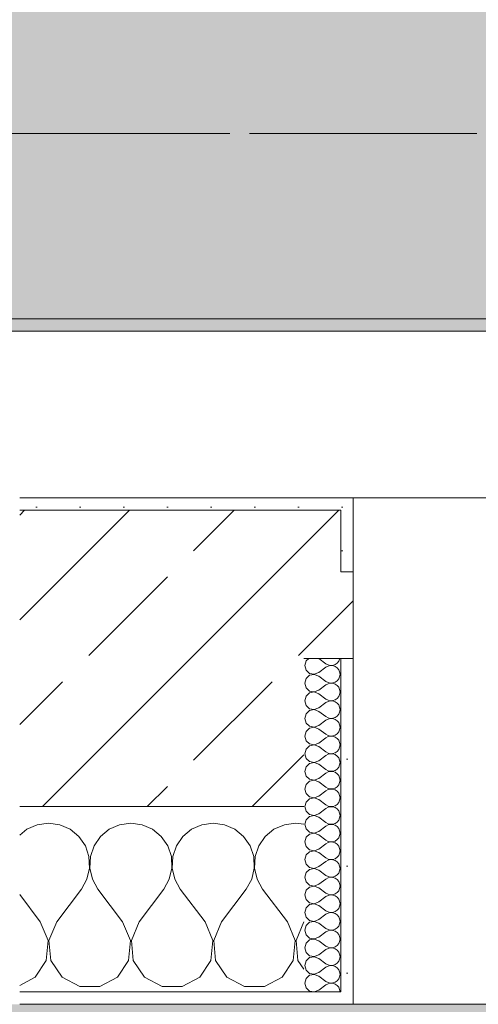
# Model space of a CAD drawing. Header units: metres. Extents: x -3.6 to 84.5, y -11 to 16.8.
# Tile 139 of 228: x 44.11 to 44.481, y -0.155 to 0.642. Entities that reach past the tile are written whole.
import ezdxf

# ---------------------------------------------------------------- set-up
doc = ezdxf.new("R2010")
doc.units = ezdxf.units.M
doc.header["$MEASUREMENT"] = 0
doc.linetypes.add('Achse', pattern=[0.2, 0.1, -0.05, 0, -0.05])
doc.linetypes.add('Strichlinie doppelt', pattern=[0.546806, 0.264583, -0.105833, 0.070556, -0.105833])
for name, color, linetype in [('302 - Elemente.Schraffur', 7, 'Continuous'), ('451 - Universal.Achsen Raster', 7, 'Continuous'), ('604 - Struktur.Wand Aussen', 7, 'Continuous'), ('608 - Struktur.Träger', 7, 'Continuous')]:
    doc.layers.add(name, color=color, linetype=linetype)
pattern_1 = [(0, (0, 0), (0, 0.08660254), [0, -0.05]), (0, (0.025, 0.0433), (0, 0.08660254), [0, -0.05])]
pattern_2 = [(45, (0, 0), (-0.01767767, 0.01767767), [0, -0.025])]
pattern_3 = [(45, (0, 0), (-0.08485281, 0.08485281), []), (45, (-0.04243, 0.04243), (-0.08485281, 0.08485281), [0.09, -0.03])]

# ---------------------------------------------------------------- blocks, each defined once
blk = doc.blocks.new('*X85')
at = {"layer": '604 - Struktur.Wand Aussen', "color": 7, "linetype": 'Continuous', "lineweight": 5}
for p, q in [((44.11581, -0.01331), (44.10999, -0.01813)), ((44.12422, -0.0096), (44.11581, -0.01331)), ((44.13333, -0.00833), (44.12422, -0.0096)), ((44.14244, -0.0096), (44.13333, -0.00833)), ((44.15086, -0.01331), (44.14244, -0.0096)), ((44.15794, -0.01918), (44.15086, -0.01331)), ((44.18248, -0.01331), (44.17539, -0.01918)), ((44.19089, -0.0096), (44.18248, -0.01331)), ((44.2, -0.00833), (44.19089, -0.0096)), ((44.20911, -0.0096), (44.2, -0.00833)), ((44.21752, -0.01331), (44.20911, -0.0096)), ((44.22461, -0.01918), (44.21752, -0.01331)), ((44.24914, -0.01331), (44.24206, -0.01918)), ((44.25756, -0.0096), (44.24914, -0.01331)), ((44.26667, -0.00833), (44.25756, -0.0096)), ((44.27578, -0.0096), (44.26667, -0.00833)), ((44.28419, -0.01331), (44.27578, -0.0096)), ((44.29127, -0.01918), (44.28419, -0.01331)), ((44.31581, -0.01331), (44.30873, -0.01918)), ((44.32422, -0.0096), (44.31581, -0.01331)), ((44.33333, -0.00833), (44.32422, -0.0096)), ((44.34, -0.00926), (44.33333, -0.00833)), ((44.16315, -0.02676), (44.15794, -0.01918)), ((44.17539, -0.01918), (44.17019, -0.02676)), ((44.22981, -0.02676), (44.22461, -0.01918)), ((44.24206, -0.01918), (44.23685, -0.02676)), ((44.29648, -0.02676), (44.29127, -0.01918)), ((44.30873, -0.01918), (44.30352, -0.02676)), ((44.16609, -0.03547), (44.16315, -0.02676)), ((44.17019, -0.02676), (44.16725, -0.03547)), ((44.23275, -0.03547), (44.22981, -0.02676)), ((44.23685, -0.02676), (44.23391, -0.03547)), ((44.29942, -0.03547), (44.29648, -0.02676)), ((44.30352, -0.02676), (44.30058, -0.03547)), ((44.16653, -0.04466), (44.16609, -0.03547)), ((44.16725, -0.03547), (44.1668, -0.04466)), ((44.2332, -0.04466), (44.23275, -0.03547)), ((44.23391, -0.03547), (44.23347, -0.04466)), ((44.29987, -0.04466), (44.29942, -0.03547)), ((44.30058, -0.03547), (44.30013, -0.04466)), ((44.16445, -0.05362), (44.16653, -0.04466)), ((44.1668, -0.04466), (44.16888, -0.05362)), ((44.23112, -0.05362), (44.2332, -0.04466)), ((44.23347, -0.04466), (44.23555, -0.05362)), ((44.29778, -0.05362), (44.29987, -0.04466)), ((44.30013, -0.04466), (44.30222, -0.05362)), ((44.16, -0.06167), (44.16445, -0.05362)), ((44.16888, -0.05362), (44.17333, -0.06167)), ((44.22667, -0.06167), (44.23112, -0.05362)), ((44.23555, -0.05362), (44.24, -0.06167)), ((44.29333, -0.06167), (44.29778, -0.05362)), ((44.30222, -0.05362), (44.30667, -0.06167)), ((44.14, -0.08833), (44.16, -0.06167)), ((44.19333, -0.08833), (44.17333, -0.06167)), ((44.20667, -0.08833), (44.22667, -0.06167)), ((44.26, -0.08833), (44.24, -0.06167)), ((44.27333, -0.08833), (44.29333, -0.06167)), ((44.32667, -0.08833), (44.30667, -0.06167)), ((44.12667, -0.08833), (44.10999, -0.0661)), ((44.13295, -0.1033), (44.12667, -0.08833)), ((44.14, -0.08833), (44.13371, -0.1033)), ((44.19962, -0.1033), (44.19333, -0.08833)), ((44.20667, -0.08833), (44.20038, -0.1033)), ((44.26629, -0.1033), (44.26, -0.08833)), ((44.27333, -0.08833), (44.26705, -0.1033)), ((44.33295, -0.1033), (44.32667, -0.08833)), ((44.34, -0.08833), (44.33371, -0.1033)), ((44.13142, -0.11947), (44.13295, -0.1033)), ((44.13371, -0.1033), (44.13525, -0.11947)), ((44.19808, -0.11947), (44.19962, -0.1033)), ((44.20038, -0.1033), (44.20192, -0.11947)), ((44.26475, -0.11947), (44.26629, -0.1033)), ((44.26705, -0.1033), (44.26858, -0.11947)), ((44.33142, -0.11947), (44.33295, -0.1033)), ((44.33371, -0.1033), (44.33525, -0.11947)), ((44.12243, -0.13299), (44.13142, -0.11947)), ((44.13525, -0.11947), (44.14424, -0.13299)), ((44.1891, -0.13299), (44.19808, -0.11947)), ((44.20192, -0.11947), (44.2109, -0.13299)), ((44.25576, -0.13299), (44.26475, -0.11947)), ((44.26858, -0.11947), (44.27757, -0.13299)), ((44.32243, -0.13299), (44.33142, -0.11947)), ((44.33525, -0.11947), (44.34, -0.12662)), ((44.10999, -0.13966), (44.12243, -0.13299)), ((44.14424, -0.13299), (44.15855, -0.14066)), ((44.17479, -0.14066), (44.1891, -0.13299)), ((44.2109, -0.13299), (44.22521, -0.14066)), ((44.24145, -0.14066), (44.25576, -0.13299)), ((44.27757, -0.13299), (44.29188, -0.14066)), ((44.30812, -0.14066), (44.32243, -0.13299)), ((44.15855, -0.14066), (44.17479, -0.14066)), ((44.22521, -0.14066), (44.24145, -0.14066)), ((44.29188, -0.14066), (44.30812, -0.14066))]:
    blk.add_line(p, q, dxfattribs=at)
blk = doc.blocks.new('*X122')
at = {"layer": '604 - Struktur.Wand Aussen', "color": 7, "linetype": 'Continuous', "lineweight": 5}
for p, q in [((44.34178, 0.12304), (44.34071, 0.11929)), ((44.34392, 0.125), (44.34178, 0.12304)), ((44.35214, 0.125), (44.35786, 0.12071)), ((44.35786, 0.12071), (44.35958, 0.11976)), ((44.35958, 0.11976), (44.3615, 0.11931)), ((44.36347, 0.11941), (44.36534, 0.12004)), ((44.36534, 0.12004), (44.36696, 0.12116)), ((44.36696, 0.12116), (44.36822, 0.12267)), ((44.36822, 0.12267), (44.36901, 0.12448)), ((44.36901, 0.12448), (44.36909, 0.125)), ((44.34071, 0.11929), (44.34178, 0.11553)), ((44.34178, 0.11553), (44.34466, 0.1129)), ((44.34466, 0.1129), (44.3485, 0.11217)), ((44.3485, 0.11211), (44.34466, 0.11139)), ((44.3485, 0.11217), (44.35214, 0.11357)), ((44.35214, 0.11071), (44.3485, 0.11211)), ((44.35214, 0.11357), (44.35786, 0.11786)), ((44.35958, 0.11881), (44.35786, 0.11786)), ((44.3615, 0.11926), (44.35958, 0.11881)), ((44.3615, 0.11931), (44.36347, 0.11941)), ((44.36347, 0.11916), (44.3615, 0.11926)), ((44.36534, 0.11853), (44.36347, 0.11916)), ((44.36696, 0.11742), (44.36534, 0.11853)), ((44.36822, 0.1159), (44.36696, 0.11742)), ((44.36901, 0.11409), (44.36822, 0.1159)), ((44.36929, 0.11214), (44.36901, 0.11409)), ((44.36901, 0.11019), (44.36929, 0.11214)), ((44.34178, 0.10876), (44.34071, 0.105)), ((44.34071, 0.105), (44.34178, 0.10124)), ((44.34466, 0.11139), (44.34178, 0.10876)), ((44.35214, 0.11071), (44.35786, 0.10643)), ((44.35786, 0.10643), (44.35958, 0.10547)), ((44.35958, 0.10453), (44.35786, 0.10357)), ((44.35958, 0.10547), (44.3615, 0.10503)), ((44.3615, 0.10497), (44.35958, 0.10453)), ((44.3615, 0.10503), (44.36347, 0.10512)), ((44.36347, 0.10488), (44.3615, 0.10497)), ((44.36347, 0.10512), (44.36534, 0.10575)), ((44.36534, 0.10425), (44.36347, 0.10488)), ((44.36534, 0.10575), (44.36696, 0.10687)), ((44.36696, 0.10313), (44.36534, 0.10425)), ((44.36696, 0.10687), (44.36822, 0.10839)), ((44.36822, 0.10839), (44.36901, 0.11019)), ((44.34178, 0.10124), (44.34466, 0.09861)), ((44.34466, 0.0971), (44.34178, 0.09447)), ((44.34466, 0.09861), (44.3485, 0.09789)), ((44.3485, 0.09783), (44.34466, 0.0971)), ((44.3485, 0.09789), (44.35214, 0.09929)), ((44.35214, 0.09643), (44.3485, 0.09783)), ((44.35214, 0.09929), (44.35786, 0.10357)), ((44.35214, 0.09643), (44.35786, 0.09214)), ((44.36822, 0.10161), (44.36696, 0.10313)), ((44.36901, 0.09981), (44.36822, 0.10161)), ((44.36822, 0.0941), (44.36901, 0.09591)), ((44.36929, 0.09786), (44.36901, 0.09981)), ((44.36901, 0.09591), (44.36929, 0.09786)), ((44.34178, 0.09447), (44.34071, 0.09071)), ((44.34071, 0.09071), (44.34178, 0.08696)), ((44.35214, 0.085), (44.35786, 0.08929)), ((44.35786, 0.09214), (44.35958, 0.09119)), ((44.35958, 0.09024), (44.35786, 0.08929)), ((44.35958, 0.09119), (44.3615, 0.09074)), ((44.3615, 0.09069), (44.35958, 0.09024)), ((44.3615, 0.09074), (44.36347, 0.09084)), ((44.36347, 0.09059), (44.3615, 0.09069)), ((44.36347, 0.09084), (44.36534, 0.09147)), ((44.36534, 0.08996), (44.36347, 0.09059)), ((44.36534, 0.09147), (44.36696, 0.09258)), ((44.36696, 0.08884), (44.36534, 0.08996)), ((44.36696, 0.09258), (44.36822, 0.0941)), ((44.36822, 0.08733), (44.36696, 0.08884)), ((44.34178, 0.08018), (44.34071, 0.07643)), ((44.34178, 0.08696), (44.34466, 0.08433)), ((44.34466, 0.08282), (44.34178, 0.08018)), ((44.34466, 0.08433), (44.3485, 0.0836)), ((44.3485, 0.08354), (44.34466, 0.08282)), ((44.3485, 0.0836), (44.35214, 0.085)), ((44.35214, 0.08214), (44.3485, 0.08354)), ((44.35214, 0.08214), (44.35786, 0.07786)), ((44.36696, 0.0783), (44.36822, 0.07982)), ((44.36901, 0.08552), (44.36822, 0.08733)), ((44.36822, 0.07982), (44.36901, 0.08162)), ((44.36929, 0.08357), (44.36901, 0.08552)), ((44.36901, 0.08162), (44.36929, 0.08357)), ((44.34071, 0.07643), (44.34178, 0.07267)), ((44.34178, 0.07267), (44.34466, 0.07004)), ((44.35214, 0.07071), (44.35786, 0.075)), ((44.35786, 0.07786), (44.35958, 0.0769)), ((44.35958, 0.07595), (44.35786, 0.075)), ((44.35958, 0.0769), (44.3615, 0.07646)), ((44.3615, 0.0764), (44.35958, 0.07595)), ((44.3615, 0.07646), (44.36347, 0.07655)), ((44.36347, 0.0763), (44.3615, 0.0764)), ((44.36347, 0.07655), (44.36534, 0.07718)), ((44.36534, 0.07567), (44.36347, 0.0763)), ((44.36534, 0.07718), (44.36696, 0.0783)), ((44.36696, 0.07456), (44.36534, 0.07567)), ((44.36822, 0.07304), (44.36696, 0.07456)), ((44.36901, 0.07124), (44.36822, 0.07304)), ((44.34178, 0.0659), (44.34071, 0.06214)), ((44.34466, 0.06853), (44.34178, 0.0659)), ((44.34466, 0.07004), (44.3485, 0.06931)), ((44.3485, 0.06926), (44.34466, 0.06853)), ((44.3485, 0.06931), (44.35214, 0.07071)), ((44.35214, 0.06786), (44.3485, 0.06926)), ((44.35214, 0.06786), (44.35786, 0.06357)), ((44.36534, 0.0629), (44.36696, 0.06401)), ((44.36696, 0.06401), (44.36822, 0.06553)), ((44.36822, 0.06553), (44.36901, 0.06733)), ((44.36929, 0.06929), (44.36901, 0.07124)), ((44.36901, 0.06733), (44.36929, 0.06929)), ((44.34071, 0.06214), (44.34178, 0.05839)), ((44.34178, 0.05839), (44.34466, 0.05575)), ((44.3485, 0.05503), (44.35214, 0.05643)), ((44.35214, 0.05643), (44.35786, 0.06071)), ((44.35786, 0.06357), (44.35958, 0.06262)), ((44.35958, 0.06167), (44.35786, 0.06071)), ((44.35958, 0.06262), (44.3615, 0.06217)), ((44.3615, 0.06211), (44.35958, 0.06167)), ((44.3615, 0.06217), (44.36347, 0.06227)), ((44.36347, 0.06202), (44.3615, 0.06211)), ((44.36347, 0.06227), (44.36534, 0.0629)), ((44.36534, 0.06139), (44.36347, 0.06202)), ((44.36696, 0.06027), (44.36534, 0.06139)), ((44.36822, 0.05876), (44.36696, 0.06027)), ((44.36901, 0.05695), (44.36822, 0.05876)), ((44.36929, 0.055), (44.36901, 0.05695)), ((44.34178, 0.05161), (44.34071, 0.04786)), ((44.34071, 0.04786), (44.34178, 0.0441)), ((44.34466, 0.05425), (44.34178, 0.05161)), ((44.34466, 0.05575), (44.3485, 0.05503)), ((44.3485, 0.05497), (44.34466, 0.05425)), ((44.35214, 0.05357), (44.3485, 0.05497)), ((44.35214, 0.05357), (44.35786, 0.04929)), ((44.35786, 0.04929), (44.35958, 0.04833)), ((44.35958, 0.04833), (44.3615, 0.04789)), ((44.3615, 0.04783), (44.35958, 0.04738)), ((44.3615, 0.04789), (44.36347, 0.04798)), ((44.36347, 0.04773), (44.3615, 0.04783)), ((44.36347, 0.04798), (44.36534, 0.04861)), ((44.36534, 0.04861), (44.36696, 0.04973)), ((44.36696, 0.04973), (44.36822, 0.05124)), ((44.36822, 0.05124), (44.36901, 0.05305)), ((44.36901, 0.05305), (44.36929, 0.055)), ((44.34178, 0.0441), (44.34466, 0.04147)), ((44.34466, 0.03996), (44.34178, 0.03733)), ((44.34466, 0.04147), (44.3485, 0.04074)), ((44.3485, 0.04069), (44.34466, 0.03996)), ((44.3485, 0.04074), (44.35214, 0.04214)), ((44.35214, 0.03929), (44.3485, 0.04069)), ((44.35214, 0.04214), (44.35786, 0.04643)), ((44.35958, 0.04738), (44.35786, 0.04643)), ((44.36534, 0.0471), (44.36347, 0.04773)), ((44.36696, 0.04599), (44.36534, 0.0471)), ((44.36822, 0.04447), (44.36696, 0.04599)), ((44.36901, 0.04267), (44.36822, 0.04447)), ((44.36929, 0.04071), (44.36901, 0.04267)), ((44.36901, 0.03876), (44.36929, 0.04071)), ((44.34178, 0.03733), (44.34071, 0.03357)), ((44.34071, 0.03357), (44.34178, 0.02982)), ((44.35214, 0.03929), (44.35786, 0.035)), ((44.35214, 0.02786), (44.35786, 0.03214)), ((44.35786, 0.035), (44.35958, 0.03405)), ((44.35958, 0.0331), (44.35786, 0.03214)), ((44.35958, 0.03405), (44.3615, 0.0336)), ((44.3615, 0.03354), (44.35958, 0.0331)), ((44.3615, 0.0336), (44.36347, 0.0337)), ((44.36347, 0.03345), (44.3615, 0.03354)), ((44.36347, 0.0337), (44.36534, 0.03433)), ((44.36534, 0.03282), (44.36347, 0.03345)), ((44.36534, 0.03433), (44.36696, 0.03544)), ((44.36696, 0.0317), (44.36534, 0.03282)), ((44.36696, 0.03544), (44.36822, 0.03696)), ((44.36822, 0.03696), (44.36901, 0.03876)), ((44.34178, 0.02982), (44.34466, 0.02718)), ((44.34466, 0.02567), (44.34178, 0.02304)), ((44.34466, 0.02718), (44.3485, 0.02646)), ((44.3485, 0.0264), (44.34466, 0.02567)), ((44.3485, 0.02646), (44.35214, 0.02786)), ((44.35214, 0.025), (44.3485, 0.0264)), ((44.35214, 0.025), (44.35786, 0.02071)), ((44.36822, 0.03018), (44.36696, 0.0317)), ((44.36901, 0.02838), (44.36822, 0.03018)), ((44.36822, 0.02267), (44.36901, 0.02448)), ((44.36929, 0.02643), (44.36901, 0.02838)), ((44.36901, 0.02448), (44.36929, 0.02643)), ((44.34178, 0.02304), (44.34071, 0.01929)), ((44.34071, 0.01929), (44.34178, 0.01553)), ((44.35214, 0.01357), (44.35786, 0.01786)), ((44.35786, 0.02071), (44.35958, 0.01976)), ((44.35958, 0.01881), (44.35786, 0.01786)), ((44.35958, 0.01976), (44.3615, 0.01931)), ((44.3615, 0.01926), (44.35958, 0.01881)), ((44.3615, 0.01931), (44.36347, 0.01941)), ((44.36347, 0.01916), (44.3615, 0.01926)), ((44.36347, 0.01941), (44.36534, 0.02004)), ((44.36534, 0.01853), (44.36347, 0.01916)), ((44.36534, 0.02004), (44.36696, 0.02116)), ((44.36696, 0.01742), (44.36534, 0.01853)), ((44.36696, 0.02116), (44.36822, 0.02267)), ((44.36822, 0.0159), (44.36696, 0.01742)), ((44.34178, 0.00876), (44.34071, 0.005)), ((44.34178, 0.01553), (44.34466, 0.0129)), ((44.34466, 0.01139), (44.34178, 0.00876)), ((44.34466, 0.0129), (44.3485, 0.01217)), ((44.3485, 0.01211), (44.34466, 0.01139)), ((44.3485, 0.01217), (44.35214, 0.01357)), ((44.35214, 0.01071), (44.3485, 0.01211)), ((44.35214, 0.01071), (44.35786, 0.00643)), ((44.36696, 0.00687), (44.36822, 0.00839)), ((44.36901, 0.01409), (44.36822, 0.0159)), ((44.36822, 0.00839), (44.36901, 0.01019)), ((44.36929, 0.01214), (44.36901, 0.01409)), ((44.36901, 0.01019), (44.36929, 0.01214)), ((44.34071, 0.005), (44.34178, 0.00124)), ((44.34178, 0.00124), (44.34466, -0.00139)), ((44.35214, -0.00071), (44.35786, 0.00357)), ((44.35786, 0.00643), (44.35958, 0.00547)), ((44.35958, 0.00453), (44.35786, 0.00357)), ((44.35958, 0.00547), (44.3615, 0.00503)), ((44.3615, 0.00497), (44.35958, 0.00453)), ((44.3615, 0.00503), (44.36347, 0.00512)), ((44.36347, 0.00488), (44.3615, 0.00497)), ((44.36347, 0.00512), (44.36534, 0.00575)), ((44.36534, 0.00425), (44.36347, 0.00488)), ((44.36534, 0.00575), (44.36696, 0.00687)), ((44.36696, 0.00313), (44.36534, 0.00425)), ((44.36822, 0.00161), (44.36696, 0.00313)), ((44.36901, -0.00019), (44.36822, 0.00161)), ((44.34178, -0.00553), (44.34071, -0.00929)), ((44.34466, -0.0029), (44.34178, -0.00553)), ((44.34466, -0.00139), (44.3485, -0.00211)), ((44.3485, -0.00217), (44.34466, -0.0029)), ((44.3485, -0.00211), (44.35214, -0.00071)), ((44.35214, -0.00357), (44.3485, -0.00217)), ((44.35214, -0.00357), (44.35786, -0.00786)), ((44.35786, -0.00786), (44.35958, -0.00881)), ((44.36534, -0.00853), (44.36696, -0.00742)), ((44.36696, -0.00742), (44.36822, -0.0059)), ((44.36822, -0.0059), (44.36901, -0.00409)), ((44.36929, -0.00214), (44.36901, -0.00019)), ((44.36901, -0.00409), (44.36929, -0.00214)), ((44.34071, -0.00929), (44.34178, -0.01304)), ((44.34178, -0.01304), (44.34466, -0.01567)), ((44.34466, -0.01567), (44.3485, -0.0164)), ((44.3485, -0.0164), (44.35214, -0.015)), ((44.35214, -0.015), (44.35786, -0.01071)), ((44.35958, -0.00976), (44.35786, -0.01071)), ((44.35958, -0.00881), (44.3615, -0.00926)), ((44.3615, -0.00931), (44.35958, -0.00976)), ((44.3615, -0.00926), (44.36347, -0.00916)), ((44.36347, -0.00941), (44.3615, -0.00931)), ((44.36347, -0.00916), (44.36534, -0.00853)), ((44.36534, -0.01004), (44.36347, -0.00941)), ((44.36696, -0.01116), (44.36534, -0.01004)), ((44.36822, -0.01267), (44.36696, -0.01116)), ((44.36901, -0.01448), (44.36822, -0.01267)), ((44.36929, -0.01643), (44.36901, -0.01448)), ((44.34178, -0.01982), (44.34071, -0.02357)), ((44.34071, -0.02357), (44.34178, -0.02733)), ((44.34466, -0.01718), (44.34178, -0.01982)), ((44.3485, -0.01646), (44.34466, -0.01718)), ((44.35214, -0.01786), (44.3485, -0.01646)), ((44.35214, -0.01786), (44.35786, -0.02214)), ((44.35786, -0.02214), (44.35958, -0.0231)), ((44.35958, -0.0231), (44.3615, -0.02354)), ((44.3615, -0.0236), (44.35958, -0.02405)), ((44.3615, -0.02354), (44.36347, -0.02345)), ((44.36347, -0.0237), (44.3615, -0.0236)), ((44.36347, -0.02345), (44.36534, -0.02282)), ((44.36534, -0.02433), (44.36347, -0.0237)), ((44.36534, -0.02282), (44.36696, -0.0217)), ((44.36696, -0.0217), (44.36822, -0.02018)), ((44.36822, -0.02018), (44.36901, -0.01838)), ((44.36901, -0.01838), (44.36929, -0.01643)), ((44.34178, -0.02733), (44.34466, -0.02996)), ((44.34466, -0.03147), (44.34178, -0.0341)), ((44.34466, -0.02996), (44.3485, -0.03069)), ((44.3485, -0.03074), (44.34466, -0.03147)), ((44.3485, -0.03069), (44.35214, -0.02929)), ((44.35214, -0.03214), (44.3485, -0.03074)), ((44.35214, -0.02929), (44.35786, -0.025)), ((44.35958, -0.02405), (44.35786, -0.025)), ((44.36696, -0.02544), (44.36534, -0.02433)), ((44.36822, -0.02696), (44.36696, -0.02544)), ((44.36901, -0.02876), (44.36822, -0.02696)), ((44.36929, -0.03071), (44.36901, -0.02876)), ((44.36901, -0.03267), (44.36929, -0.03071)), ((44.34178, -0.0341), (44.34071, -0.03786)), ((44.34071, -0.03786), (44.34178, -0.04161)), ((44.35214, -0.03214), (44.35786, -0.03643)), ((44.35214, -0.04357), (44.35786, -0.03929)), ((44.35786, -0.03643), (44.35958, -0.03738)), ((44.35958, -0.03833), (44.35786, -0.03929)), ((44.35958, -0.03738), (44.3615, -0.03783)), ((44.3615, -0.03789), (44.35958, -0.03833)), ((44.3615, -0.03783), (44.36347, -0.03773)), ((44.36347, -0.03798), (44.3615, -0.03789)), ((44.36347, -0.03773), (44.36534, -0.0371)), ((44.36534, -0.03861), (44.36347, -0.03798)), ((44.36534, -0.0371), (44.36696, -0.03599)), ((44.36696, -0.03973), (44.36534, -0.03861)), ((44.36696, -0.03599), (44.36822, -0.03447)), ((44.36822, -0.04124), (44.36696, -0.03973)), ((44.36822, -0.03447), (44.36901, -0.03267)), ((44.34178, -0.04161), (44.34466, -0.04425)), ((44.34466, -0.04575), (44.34178, -0.04839)), ((44.34466, -0.04425), (44.3485, -0.04497)), ((44.3485, -0.04503), (44.34466, -0.04575)), ((44.3485, -0.04497), (44.35214, -0.04357)), ((44.35214, -0.04643), (44.3485, -0.04503)), ((44.35214, -0.04643), (44.35786, -0.05071)), ((44.36901, -0.04305), (44.36822, -0.04124)), ((44.36822, -0.04876), (44.36901, -0.04695)), ((44.36929, -0.045), (44.36901, -0.04305)), ((44.36901, -0.04695), (44.36929, -0.045)), ((44.34178, -0.04839), (44.34071, -0.05214)), ((44.34071, -0.05214), (44.34178, -0.0559)), ((44.35214, -0.05786), (44.35786, -0.05357)), ((44.35786, -0.05071), (44.35958, -0.05167)), ((44.35958, -0.05262), (44.35786, -0.05357)), ((44.35958, -0.05167), (44.3615, -0.05211)), ((44.3615, -0.05217), (44.35958, -0.05262)), ((44.3615, -0.05211), (44.36347, -0.05202)), ((44.36347, -0.05227), (44.3615, -0.05217)), ((44.36347, -0.05202), (44.36534, -0.05139)), ((44.36534, -0.0529), (44.36347, -0.05227)), ((44.36534, -0.05139), (44.36696, -0.05027)), ((44.36696, -0.05401), (44.36534, -0.0529)), ((44.36696, -0.05027), (44.36822, -0.04876)), ((44.36822, -0.05553), (44.36696, -0.05401)), ((44.36901, -0.05733), (44.36822, -0.05553)), ((44.34178, -0.06267), (44.34071, -0.06643)), ((44.34178, -0.0559), (44.34466, -0.05853)), ((44.34466, -0.06004), (44.34178, -0.06267)), ((44.34466, -0.05853), (44.3485, -0.05926)), ((44.3485, -0.05931), (44.34466, -0.06004)), ((44.3485, -0.05926), (44.35214, -0.05786)), ((44.35214, -0.06071), (44.3485, -0.05931)), ((44.35214, -0.06071), (44.35786, -0.065)), ((44.36696, -0.06456), (44.36822, -0.06304)), ((44.36822, -0.06304), (44.36901, -0.06124)), ((44.36929, -0.05929), (44.36901, -0.05733)), ((44.36901, -0.06124), (44.36929, -0.05929)), ((44.34071, -0.06643), (44.34178, -0.07018)), ((44.34178, -0.07018), (44.34466, -0.07282)), ((44.35214, -0.07214), (44.35786, -0.06786)), ((44.35786, -0.065), (44.35958, -0.06595)), ((44.35958, -0.0669), (44.35786, -0.06786)), ((44.35958, -0.06595), (44.3615, -0.0664)), ((44.3615, -0.06646), (44.35958, -0.0669)), ((44.3615, -0.0664), (44.36347, -0.0663)), ((44.36347, -0.06655), (44.3615, -0.06646)), ((44.36347, -0.0663), (44.36534, -0.06567)), ((44.36534, -0.06718), (44.36347, -0.06655)), ((44.36534, -0.06567), (44.36696, -0.06456)), ((44.36696, -0.0683), (44.36534, -0.06718)), ((44.36822, -0.06982), (44.36696, -0.0683)), ((44.36901, -0.07162), (44.36822, -0.06982)), ((44.36929, -0.07357), (44.36901, -0.07162)), ((44.34178, -0.07696), (44.34071, -0.08071)), ((44.34466, -0.07433), (44.34178, -0.07696)), ((44.34466, -0.07282), (44.3485, -0.07354)), ((44.3485, -0.0736), (44.34466, -0.07433)), ((44.3485, -0.07354), (44.35214, -0.07214)), ((44.35214, -0.075), (44.3485, -0.0736)), ((44.35214, -0.075), (44.35786, -0.07929)), ((44.35786, -0.07929), (44.35958, -0.08024)), ((44.36534, -0.07996), (44.36696, -0.07884)), ((44.36696, -0.07884), (44.36822, -0.07733)), ((44.36822, -0.07733), (44.36901, -0.07552)), ((44.36901, -0.07552), (44.36929, -0.07357)), ((44.34071, -0.08071), (44.34178, -0.08447)), ((44.34178, -0.08447), (44.34466, -0.0871)), ((44.34466, -0.0871), (44.3485, -0.08783)), ((44.3485, -0.08783), (44.35214, -0.08643)), ((44.35214, -0.08643), (44.35786, -0.08214)), ((44.35958, -0.08119), (44.35786, -0.08214)), ((44.35958, -0.08024), (44.3615, -0.08069)), ((44.3615, -0.08074), (44.35958, -0.08119)), ((44.3615, -0.08069), (44.36347, -0.08059)), ((44.36347, -0.08084), (44.3615, -0.08074)), ((44.36347, -0.08059), (44.36534, -0.07996)), ((44.36534, -0.08147), (44.36347, -0.08084)), ((44.36696, -0.08258), (44.36534, -0.08147)), ((44.36822, -0.0841), (44.36696, -0.08258)), ((44.36901, -0.08591), (44.36822, -0.0841)), ((44.36929, -0.08786), (44.36901, -0.08591)), ((44.34178, -0.09124), (44.34071, -0.095)), ((44.34071, -0.095), (44.34178, -0.09876)), ((44.34466, -0.08861), (44.34178, -0.09124)), ((44.3485, -0.08789), (44.34466, -0.08861)), ((44.35214, -0.08929), (44.3485, -0.08789)), ((44.35214, -0.08929), (44.35786, -0.09357)), ((44.35786, -0.09357), (44.35958, -0.09453)), ((44.35958, -0.09547), (44.35786, -0.09643)), ((44.35958, -0.09453), (44.3615, -0.09497)), ((44.3615, -0.09503), (44.35958, -0.09547)), ((44.3615, -0.09497), (44.36347, -0.09488)), ((44.36347, -0.09512), (44.3615, -0.09503)), ((44.36347, -0.09488), (44.36534, -0.09425)), ((44.36534, -0.09575), (44.36347, -0.09512)), ((44.36534, -0.09425), (44.36696, -0.09313)), ((44.36696, -0.09313), (44.36822, -0.09161)), ((44.36822, -0.09161), (44.36901, -0.08981)), ((44.36901, -0.08981), (44.36929, -0.08786)), ((44.34178, -0.09876), (44.34466, -0.10139)), ((44.34466, -0.1029), (44.34178, -0.10553)), ((44.34466, -0.10139), (44.3485, -0.10211)), ((44.3485, -0.10217), (44.34466, -0.1029)), ((44.3485, -0.10211), (44.35214, -0.10071)), ((44.35214, -0.10357), (44.3485, -0.10217)), ((44.35214, -0.10071), (44.35786, -0.09643)), ((44.35214, -0.10357), (44.35786, -0.10786)), ((44.36696, -0.09687), (44.36534, -0.09575)), ((44.36822, -0.09839), (44.36696, -0.09687)), ((44.36901, -0.10019), (44.36822, -0.09839)), ((44.36929, -0.10214), (44.36901, -0.10019)), ((44.36901, -0.10409), (44.36929, -0.10214)), ((44.34178, -0.10553), (44.34071, -0.10929)), ((44.34071, -0.10929), (44.34178, -0.11304)), ((44.35214, -0.115), (44.35786, -0.11071)), ((44.35786, -0.10786), (44.35958, -0.10881)), ((44.35958, -0.10976), (44.35786, -0.11071)), ((44.35958, -0.10881), (44.3615, -0.10926)), ((44.3615, -0.10931), (44.35958, -0.10976)), ((44.3615, -0.10926), (44.36347, -0.10916)), ((44.36347, -0.10941), (44.3615, -0.10931)), ((44.36347, -0.10916), (44.36534, -0.10853)), ((44.36534, -0.11004), (44.36347, -0.10941)), ((44.36534, -0.10853), (44.36696, -0.10742)), ((44.36696, -0.11116), (44.36534, -0.11004)), ((44.36696, -0.10742), (44.36822, -0.1059)), ((44.36822, -0.11267), (44.36696, -0.11116)), ((44.36822, -0.1059), (44.36901, -0.10409)), ((44.34178, -0.11304), (44.34466, -0.11567)), ((44.34466, -0.11718), (44.34178, -0.11982)), ((44.34466, -0.11567), (44.3485, -0.1164)), ((44.3485, -0.11646), (44.34466, -0.11718)), ((44.3485, -0.1164), (44.35214, -0.115)), ((44.35214, -0.11786), (44.3485, -0.11646)), ((44.35214, -0.11786), (44.35786, -0.12214)), ((44.36901, -0.11448), (44.36822, -0.11267)), ((44.36822, -0.12018), (44.36901, -0.11838)), ((44.36929, -0.11643), (44.36901, -0.11448)), ((44.36901, -0.11838), (44.36929, -0.11643)), ((44.34178, -0.11982), (44.34071, -0.12357)), ((44.34071, -0.12357), (44.34178, -0.12733)), ((44.34178, -0.12733), (44.34466, -0.12996)), ((44.35214, -0.12929), (44.35786, -0.125)), ((44.35786, -0.12214), (44.35958, -0.1231)), ((44.35958, -0.12405), (44.35786, -0.125)), ((44.35958, -0.1231), (44.3615, -0.12354)), ((44.3615, -0.1236), (44.35958, -0.12405)), ((44.3615, -0.12354), (44.36347, -0.12345)), ((44.36347, -0.1237), (44.3615, -0.1236)), ((44.36347, -0.12345), (44.36534, -0.12282)), ((44.36534, -0.12433), (44.36347, -0.1237)), ((44.36534, -0.12282), (44.36696, -0.1217)), ((44.36696, -0.12544), (44.36534, -0.12433)), ((44.36696, -0.1217), (44.36822, -0.12018)), ((44.36822, -0.12696), (44.36696, -0.12544)), ((44.36901, -0.12876), (44.36822, -0.12696)), ((44.34178, -0.1341), (44.34071, -0.13786)), ((44.34466, -0.13147), (44.34178, -0.1341)), ((44.34466, -0.12996), (44.3485, -0.13069)), ((44.3485, -0.13074), (44.34466, -0.13147)), ((44.3485, -0.13069), (44.35214, -0.12929)), ((44.35214, -0.13214), (44.3485, -0.13074)), ((44.35214, -0.13214), (44.35786, -0.13643)), ((44.36696, -0.13599), (44.36822, -0.13447)), ((44.36822, -0.13447), (44.36901, -0.13267)), ((44.36929, -0.13071), (44.36901, -0.12876)), ((44.36901, -0.13267), (44.36929, -0.13071)), ((44.34071, -0.13786), (44.34178, -0.14161)), ((44.34178, -0.14161), (44.34466, -0.14425)), ((44.35214, -0.14357), (44.35786, -0.13929)), ((44.35786, -0.13643), (44.35958, -0.13738)), ((44.35958, -0.13833), (44.35786, -0.13929)), ((44.35958, -0.13738), (44.3615, -0.13783)), ((44.3615, -0.13789), (44.35958, -0.13833)), ((44.3615, -0.13783), (44.36347, -0.13773)), ((44.36347, -0.13798), (44.3615, -0.13789)), ((44.36347, -0.13773), (44.36534, -0.1371)), ((44.36534, -0.13861), (44.36347, -0.13798)), ((44.36534, -0.1371), (44.36696, -0.13599)), ((44.36696, -0.13973), (44.36534, -0.13861)), ((44.36822, -0.14124), (44.36696, -0.13973)), ((44.36901, -0.14305), (44.36822, -0.14124)), ((44.36929, -0.145), (44.36901, -0.14305)), ((44.34466, -0.14425), (44.3485, -0.14497)), ((44.3485, -0.14497), (44.35214, -0.14357))]:
    blk.add_line(p, q, dxfattribs=at)

msp = doc.modelspace()

# ---------------------------------------------------------------- hatches: boundary and pattern name
at = {"layer": '302 - Elemente.Schraffur', "linetype": 'Continuous', "lineweight": 0, "true_color": 0x191919}
msp.add_hatch(color=250, dxfattribs=at).paths.add_polyline_path([(43.72998, -3.31), (55.21999, -3.31), (55.21999, -0.155), (43.73, -0.155)])
at = {"layer": '604 - Struktur.Wand Aussen', "linetype": 'Continuous', "lineweight": 0, "true_color": 0x000000}
h = msp.add_hatch(dxfattribs=at)
h.set_pattern_fill('Gips_0001', color=18, style=0, pattern_type=2)
h.set_pattern_definition(pattern_2)
h.paths.add_polyline_path([(44.37, 0.255), (44.10999, 0.255), (44.10999, 0.245), (44.37, 0.245)])
h = msp.add_hatch(dxfattribs=at)
h.set_pattern_fill('Gips_0001', color=18, style=0, pattern_type=2)
h.set_pattern_definition(pattern_2)
h.paths.add_polyline_path([(44.37, 0.255), (44.37, 0.195), (44.38, 0.195), (44.38, 0.255)])
h = msp.add_hatch(dxfattribs=at)
h.set_pattern_fill('Beton__Stahlbeton_0001', color=18, style=0, pattern_type=2)
h.set_pattern_definition(pattern_3)
h.paths.add_polyline_path([(44.10999, 0.245), (44.10999, 0.005), (44.34, 0.005), (44.34, 0.125), (44.37, 0.125), (44.38, 0.125), (44.38, 0.195), (44.37, 0.195), (44.37, 0.245)])
h = msp.add_hatch(dxfattribs=at)
h.set_pattern_fill('Verputz_0001', color=18, style=0, pattern_type=2)
h.set_pattern_definition(pattern_1)
h.paths.add_polyline_path([(44.38, 0.125), (44.37, 0.125), (44.37, -0.155), (44.38, -0.155)])
h = msp.add_hatch(dxfattribs=at)
h.set_pattern_fill('Verputz_0001', color=18, style=0, pattern_type=2)
h.set_pattern_definition(pattern_1)
h.paths.add_polyline_path([(44.10999, -0.145), (44.10999, -0.155), (44.37, -0.155), (44.37, -0.145)])
at = {"layer": '608 - Struktur.Träger', "linetype": 'Continuous', "lineweight": 0, "true_color": 0x000000}
h = msp.add_hatch(dxfattribs=at)
h.set_pattern_fill('Beton__Stahlbeton_0001', color=18, style=0, pattern_type=2)
h.set_pattern_definition(pattern_3)
h.paths.add_polyline_path([(0.68999, 0.69998), (0.37999, 0.69998), (0.37999, 0.39998), (0.68999, 0.39998), (3.96999, 0.39998), (4.28999, 0.39998), (7.56999, 0.39998), (7.88999, 0.39998), (11.16999, 0.39998), (11.48999, 0.39998), (14.76999, 0.39998), (15.08999, 0.39998), (18.36999, 0.39998), (18.68999, 0.39998), (21.96999, 0.39998), (22.28999, 0.39998), (25.56999, 0.39998), (25.88999, 0.39998), (29.16999, 0.39998), (29.48999, 0.39998), (32.76999, 0.39998), (33.08999, 0.39998), (36.36999, 0.39998), (36.68999, 0.39998), (39.96999, 0.39998), (40.28999, 0.39998), (43.56999, 0.39998), (43.88999, 0.39998), (47.16999, 0.39998), (47.48999, 0.39998), (50.76999, 0.39998), (51.08999, 0.39998), (54.36999, 0.39998), (54.68999, 0.39998), (57.96999, 0.39998), (58.28999, 0.39998), (61.56999, 0.39998), (61.87999, 0.39998), (61.87999, 0.69998), (61.56999, 0.69998), (58.28999, 0.69998), (57.96999, 0.69998), (54.68999, 0.69998), (54.36999, 0.69998), (51.08999, 0.69998), (50.76999, 0.69998), (47.48999, 0.69998), (47.16999, 0.69998), (43.88999, 0.69998), (43.56999, 0.69998), (40.28999, 0.69998), (39.9, 0.69998), (36.68999, 0.69998), (36.36999, 0.69998), (33.08999, 0.69998), (32.76999, 0.69998), (29.48999, 0.69998), (29.16999, 0.69998), (25.88999, 0.69998), (25.56999, 0.69998), (22.28999, 0.69998), (21.96999, 0.69998), (18.68999, 0.69998), (18.36999, 0.69998), (15.08999, 0.69998), (14.76999, 0.69998), (11.48999, 0.69998), (11.16999, 0.69998), (7.88999, 0.69998), (7.56999, 0.69998), (4.28999, 0.69998), (3.96999, 0.69998)])
h = msp.add_hatch(dxfattribs=at)
h.set_pattern_fill('Gips_0001', color=18, style=0, pattern_type=2)
h.set_pattern_definition(pattern_2)
h.paths.add_polyline_path([(43.88999, 0.38998), (47.16999, 0.38998), (47.16999, 0.39998), (43.88999, 0.39998)])

# ---------------------------------------------------------------- linework, layer by layer
at = {"layer": '451 - Universal.Achsen Raster', "color": 160, "linetype": 'Strichlinie doppelt', "lineweight": 9, "true_color": 0x3232ff}
msp.add_line((64.93503, 0.54998), (-3.175, 0.54998), dxfattribs=at)
at = {"layer": '604 - Struktur.Wand Aussen', "color": 7, "linetype": 'Continuous', "lineweight": 5}
for p, q in [((44.37, 0.255), (44.38, 0.255)), ((44.38, 0.245), (44.38, 0.255)), ((44.38, 0.195), (44.38, 0.245)), ((44.37, 0.195), (44.38, 0.195)), ((44.34, 0.125), (44.37, 0.125)), ((44.37, 0.125), (44.37, -0.145)), ((44.37, 0.125), (44.38, 0.125)), ((44.37, -0.145), (44.37, 0.125)), ((44.38, 0.005), (44.38, 0.125)), ((44.38, -0.005), (44.38, 0.005)), ((44.38, -0.145), (44.38, -0.005)), ((44.10999, -0.145), (44.34, -0.145)), ((44.34, -0.145), (44.37, -0.145)), ((44.38, -0.155), (44.38, -0.145)), ((44.37, -0.155), (44.38, -0.155))]:
    msp.add_line(p, q, dxfattribs=at)
at = {"layer": '604 - Struktur.Wand Aussen', "color": 7, "linetype": 'Continuous', "lineweight": 13}
for p, q in [((46.78, 0.255), (44.38, 0.255)), ((44.37, 0.245), (44.10999, 0.245)), ((44.37, 0.245), (44.37, 0.195)), ((44.38, 0.125), (44.38, 0.195)), ((44.10999, 0.005), (44.34, 0.005)), ((44.38, -0.155), (46.78, -0.155))]:
    msp.add_line(p, q, dxfattribs=at)
at = {"layer": '604 - Struktur.Wand Aussen', "color": 7, "linetype": 'Continuous', "lineweight": 5, "flags": 128}
for points in [[(44.37, 0.255), (44.10999, 0.255)], [(44.10999, -0.155), (44.37, -0.155)]]:
    msp.add_lwpolyline(points, dxfattribs=at)
at = {"layer": '608 - Struktur.Träger', "color": 7, "linetype": 'Achse', "lineweight": 9}
msp.add_line((0.37999, 0.54998), (61.87999, 0.54998), dxfattribs=at)
at = {"layer": '608 - Struktur.Träger', "color": 7, "linetype": 'Continuous', "lineweight": 13}
msp.add_line((0.37999, 0.38998), (61.87999, 0.38998), dxfattribs=at)
at = {"layer": '608 - Struktur.Träger', "color": 7, "linetype": 'Continuous', "lineweight": 5}
msp.add_line((47.16999, 0.38998), (43.88999, 0.38998), dxfattribs=at)
at = {"layer": '608 - Struktur.Träger', "color": 7, "linetype": 'Continuous', "lineweight": 13, "flags": 128}
msp.add_lwpolyline([(54.68999, 0.39998), (54.36999, 0.39998), (51.08999, 0.39998), (50.76999, 0.39998), (47.48999, 0.39998), (47.16999, 0.39998), (43.88999, 0.39998), (43.56999, 0.39998), (40.28999, 0.39998), (39.96999, 0.39998), (36.68999, 0.39998), (36.36999, 0.39998), (33.08999, 0.39998), (32.76999, 0.39998), (29.48999, 0.39998), (29.16999, 0.39998), (25.88999, 0.39998), (25.56999, 0.39998), (22.28999, 0.39998), (21.96999, 0.39998), (18.68999, 0.39998), (18.36999, 0.39998)], dxfattribs=at)

# ---------------------------------------------------------------- block references
at = {"layer": '604 - Struktur.Wand Aussen', "color": 7, "lineweight": 18}
for name in ['*X122', '*X85']:
    msp.add_blockref(name, (0, 0), dxfattribs=at)

doc.saveas('drawing.dxf')
